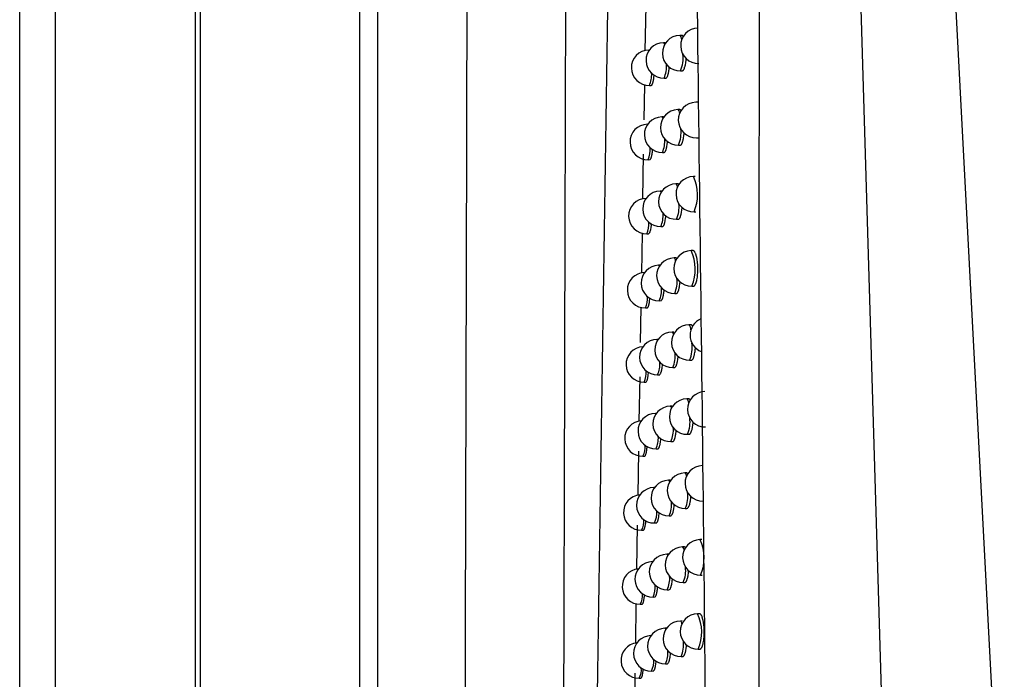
# Model space of a CAD drawing. Header units: millimetres. Extents: x -0.66 to 0.91, y -0.4 to 0.64.
# Tile 53 of 171: x -0.0314 to -0.0037, y 0.0627 to 0.0813. Entities that reach past the tile are written whole.
import ezdxf

# ---------------------------------------------------------------- set-up
doc = ezdxf.new("R2010")
doc.units = ezdxf.units.MM
doc.layers.add('FORMAT', color=7, linetype='Continuous')

msp = doc.modelspace()

# ---------------------------------------------------------------- linework, layer by layer
at = {"layer": 'FORMAT', "color": 7, "linetype": 'Continuous', "lineweight": 25}
for p, q in [((-0.031429, -0.035976), (-0.031429, 0.324024)), ((-0.030429, 0.324024), (-0.030429, -0.035976)), ((-0.026473, -0.03602), (-0.026473, 0.324067)), ((-0.026342, 0.136136), (-0.026342, 0.021911)), ((-0.021833, 0.022364), (-0.021833, 0.135921)), ((-0.021333, 0.135921), (-0.021333, 0.022126)), ((-0.006022, 0.100609), (-0.003659, 0.055542)), ((-0.008245, 0.099971), (-0.006811, 0.051387)), ((-0.013773, 0.081701), (-0.013794, 0.080425)), ((-0.012758, 0.080862), (-0.01281, 0.080861)), ((-0.013222, 0.080655), (-0.013273, 0.080654)), ((-0.013668, 0.080449), (-0.013687, 0.080449)), ((-0.012792, 0.079861), (-0.012745, 0.079862)), ((-0.013809, 0.07947), (-0.013825, 0.078481)), ((-0.013669, 0.079449), (-0.013622, 0.07945)), ((-0.013256, 0.079655), (-0.013208, 0.079655)), ((-0.01231, 0.078975), (-0.012362, 0.078974)), ((-0.012814, 0.078768), (-0.012866, 0.078767)), ((-0.013715, 0.078355), (-0.013725, 0.078355)), ((-0.013268, 0.078561), (-0.01332, 0.07856)), ((-0.012848, 0.077767), (-0.0128, 0.077768)), ((-0.012344, 0.077974), (-0.012297, 0.077975)), ((-0.013841, 0.077509), (-0.013862, 0.07624)), ((-0.013302, 0.077561), (-0.013255, 0.077561)), ((-0.013707, 0.077355), (-0.01366, 0.077356)), ((-0.012868, 0.076674), (-0.01292, 0.076673)), ((-0.012374, 0.076881), (-0.012427, 0.07688)), ((-0.013315, 0.076468), (-0.013366, 0.076467)), ((-0.013761, 0.076262), (-0.013763, 0.076262)), ((-0.012409, 0.07588), (-0.012362, 0.075881)), ((-0.012903, 0.075673), (-0.012855, 0.075674)), ((-0.013877, 0.075282), (-0.013896, 0.074149)), ((-0.013745, 0.075262), (-0.013698, 0.075263)), ((-0.013348, 0.075467), (-0.013301, 0.075468)), ((-0.012438, 0.074788), (-0.01249, 0.074787)), ((-0.012922, 0.074582), (-0.012974, 0.074581)), ((-0.013369, 0.074376), (-0.013411, 0.074375)), ((-0.012472, 0.073788), (-0.012425, 0.073788)), ((-0.013393, 0.073375), (-0.013346, 0.073376)), ((-0.012956, 0.073581), (-0.012909, 0.073582)), ((-0.013911, 0.07319), (-0.013927, 0.072195)), ((-0.013782, 0.07317), (-0.013735, 0.073171)), ((-0.012975, 0.07249), (-0.013027, 0.072489)), ((-0.0125, 0.072696), (-0.012553, 0.072695)), ((-0.013422, 0.072284), (-0.013455, 0.072283)), ((-0.012535, 0.071696), (-0.012487, 0.071696)), ((-0.013009, 0.071489), (-0.012962, 0.07149)), ((-0.013943, 0.071226), (-0.013964, 0.069967)), ((-0.013437, 0.071283), (-0.01339, 0.071284)), ((-0.013819, 0.071078), (-0.013772, 0.071079)), ((-0.012562, 0.070605), (-0.012614, 0.070604)), ((-0.013028, 0.070399), (-0.013079, 0.070398)), ((-0.013474, 0.070192), (-0.013499, 0.070192)), ((-0.012596, 0.069604), (-0.012549, 0.069605)), ((-0.013481, 0.069192), (-0.013434, 0.069193)), ((-0.013061, 0.069398), (-0.013014, 0.069399)), ((-0.013977, 0.069133), (-0.013997, 0.067877)), ((-0.013855, 0.068987), (-0.013808, 0.068988)), ((-0.012622, 0.068514), (-0.012674, 0.068513)), ((-0.013526, 0.068102), (-0.013542, 0.068102)), ((-0.013079, 0.068308), (-0.013131, 0.068307)), ((-0.012656, 0.067514), (-0.012609, 0.067514)), ((-0.013113, 0.067307), (-0.013065, 0.067308)), ((-0.014011, 0.067042), (-0.014031, 0.065788)), ((-0.013524, 0.067102), (-0.013477, 0.067103)), ((-0.013891, 0.066897), (-0.013843, 0.066898)), ((-0.012682, 0.066425), (-0.012734, 0.066424)), ((-0.012189, 0.066632), (-0.012242, 0.066631)), ((-0.013129, 0.066218), (-0.013181, 0.066218)), ((-0.013576, 0.066012), (-0.013584, 0.066012)), ((-0.012224, 0.065631), (-0.012176, 0.065632)), ((-0.012716, 0.065424), (-0.012668, 0.065425)), ((-0.013566, 0.065012), (-0.013519, 0.065013)), ((-0.013163, 0.065218), (-0.013116, 0.065219)), ((-0.014047, 0.064827), (-0.014065, 0.0637)), ((-0.013926, 0.064808), (-0.013878, 0.064809)), ((-0.012257, 0.064542), (-0.012309, 0.064541)), ((-0.01274, 0.064336), (-0.012792, 0.064335)), ((-0.013626, 0.063924), (-0.013626, 0.063924)), ((-0.013187, 0.064129), (-0.013231, 0.064129)), ((-0.012774, 0.063335), (-0.012726, 0.063336)), ((-0.012292, 0.063542), (-0.012244, 0.063542)), ((-0.013213, 0.063129), (-0.013165, 0.06313)), ((-0.014079, 0.062862), (-0.014099, 0.061612)), ((-0.013608, 0.062924), (-0.013561, 0.062925)), ((-0.01396, 0.062719), (-0.013913, 0.06272))]:
    msp.add_line(p, q, dxfattribs=at)
at = {"layer": 'FORMAT', "color": 7, "linetype": 'Continuous', "lineweight": 25, "flags": 128}
for points in [[(-0.01281, 0.080861), (-0.01281, 0.080861), (-0.012781, 0.080823), (-0.012759, 0.080735)], [(-0.013273, 0.080654), (-0.013273, 0.080654), (-0.013244, 0.080616), (-0.013239, 0.080602)], [(-0.013687, 0.080449), (-0.013687, 0.080449), (-0.013674, 0.080441)], [(-0.012866, 0.078767), (-0.012865, 0.078767), (-0.012837, 0.078729), (-0.012818, 0.078658)], [(-0.013725, 0.078355), (-0.013725, 0.078355), (-0.013717, 0.078352)], [(-0.01332, 0.07856), (-0.01332, 0.07856), (-0.013291, 0.078522), (-0.013289, 0.078518)], [(-0.01292, 0.076673), (-0.01292, 0.076673), (-0.012891, 0.076635), (-0.012876, 0.076581)], [(-0.013366, 0.076467), (-0.013366, 0.076467), (-0.013338, 0.076434)], [(-0.013763, 0.076262), (-0.013763, 0.076262), (-0.013761, 0.076262)], [(-0.013411, 0.074375), (-0.013411, 0.074375), (-0.013387, 0.074349)], [(-0.013027, 0.072489), (-0.013027, 0.072489), (-0.012998, 0.072451), (-0.012989, 0.072422)], [(-0.013455, 0.072283), (-0.013455, 0.072283), (-0.013435, 0.072265)], [(-0.012614, 0.070604), (-0.012614, 0.070604), (-0.012585, 0.070566), (-0.012563, 0.070482)], [(-0.013079, 0.070398), (-0.013079, 0.070398), (-0.01305, 0.07036), (-0.013045, 0.070342)], [(-0.013499, 0.070192), (-0.013499, 0.070192), (-0.013483, 0.07018)], [(-0.012674, 0.068513), (-0.012674, 0.068513), (-0.012645, 0.068475), (-0.012627, 0.068408)], [(-0.013542, 0.068102), (-0.013542, 0.068102), (-0.01353, 0.068096)], [(-0.013131, 0.068307), (-0.01313, 0.068307), (-0.013102, 0.068269), (-0.013099, 0.068262)], [(-0.013181, 0.066218), (-0.013181, 0.066218), (-0.013153, 0.066182)], [(-0.013584, 0.066012), (-0.013584, 0.066012), (-0.013577, 0.06601)], [(-0.013231, 0.064129), (-0.01323, 0.064129), (-0.013206, 0.064101)]]:
    msp.add_lwpolyline(points, dxfattribs=at)
at = {"layer": 'FORMAT', "color": 7, "linetype": 'Continuous', "lineweight": 25}
for centre, radius, start, end in [((-0.012801, 0.080361), 0.0005, 91.021569, 271.021569), ((-0.012287, 0.080568), 0.0005, 91.021569, 271.021569), ((-0.013264, 0.080155), 0.0005, 91.021569, 271.021569), ((-0.013678, 0.079949), 0.0005, 91.021569, 271.021569), ((-0.01359, 0.080211), 0.000871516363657, 336.337983, 7.868531), ((-0.013963, 0.079973), 0.000775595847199, 335.753488, 5.513631), ((-0.014309, 0.079745), 0.0007045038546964, 335.19804, 3.607762), ((-0.012353, 0.078474), 0.0005, 91.021569, 271.021569), ((-0.012857, 0.078267), 0.0005, 91.021569, 271.021569), ((-0.013716, 0.077855), 0.0005, 91.021569, 271.021569), ((-0.013311, 0.078061), 0.0005, 91.021569, 271.021569), ((-0.013625, 0.078109), 0.0008493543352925, 336.217018, 7.340713), ((-0.013996, 0.077874), 0.0007611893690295, 335.650515, 5.140799), ((-0.014337, 0.077648), 0.0006942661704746, 335.107348, 3.317993), ((-0.012911, 0.076173), 0.0005, 91.021569, 271.021569), ((-0.012418, 0.07638), 0.0005000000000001, 91.021569, 271.021569), ((-0.013539, 0.07636), 0.0012274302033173, 336.982773, 25.060366), ((-0.013357, 0.075967), 0.0005, 91.021569, 271.021569), ((-0.013754, 0.075762), 0.0005000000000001, 91.021569, 271.021569), ((-0.013661, 0.076009), 0.0008293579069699, 336.101051, 6.857121), ((-0.014029, 0.075777), 0.0007477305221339, 335.550164, 4.786805), ((-0.014366, 0.075551), 0.0006845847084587, 335.018778, 3.039854), ((-0.012481, 0.074288), 0.0005, 91.021569, 271.021569), ((-0.013603, 0.074268), 0.0012287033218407, 337.00925, 25.033889), ((-0.012965, 0.074081), 0.0005, 91.021569, 271.021569), ((-0.013016, 0.074509), 8.32505708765e-05, 355.284081, 59.917968), ((-0.013791, 0.07367), 0.0005, 91.021569, 271.021569), ((-0.013402, 0.073875), 0.0005, 91.021569, 271.021569), ((-0.013697, 0.073911), 0.0008111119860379, 335.989201, 6.408825), ((-0.014062, 0.07368), 0.0007351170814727, 335.452278, 4.449694), ((-0.014394, 0.073456), 0.000675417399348, 334.932288, 2.772622), ((-0.012022, 0.072403), 0.0005, 112.951196, 248.252335), ((-0.013018, 0.071989), 0.0005, 91.021569, 271.021569), ((-0.012544, 0.072195), 0.0005, 91.021569, 271.021569), ((-0.012733, 0.072546), 0.000234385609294, 2.027735, 39.719574), ((-0.013446, 0.071783), 0.0005, 91.021569, 271.021569), ((-0.013828, 0.071578), 0.0005, 92.572004, 271.021569), ((-0.013349, 0.072051), 0.0008890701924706, 336.404092, 8.357622), ((-0.013734, 0.071814), 0.0007943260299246, 335.880884, 5.989714), ((-0.014422, 0.071362), 0.0006667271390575, 334.847847, 2.515665), ((-0.014095, 0.071585), 0.0007232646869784, 335.35674, 4.127884), ((-0.012605, 0.070104), 0.0005, 91.021569, 271.021569), ((-0.012093, 0.070311), 0.0005, 91.021569, 271.021569), ((-0.01307, 0.069898), 0.0005, 91.021569, 271.021569), ((-0.013864, 0.069487), 0.0005, 93.469307, 271.021569), ((-0.01349, 0.069692), 0.0005, 91.021569, 271.021569), ((-0.01339, 0.069952), 0.0008668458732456, 336.313126, 7.757941), ((-0.013772, 0.069717), 0.0007787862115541, 335.775694, 5.595392), ((-0.014128, 0.06949), 0.0007121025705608, 335.263457, 3.820075), ((-0.014275, 0.069232), 0.0004866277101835, 329.753616, 7.280236), ((-0.012164, 0.068221), 0.0005, 91.021569, 271.021569), ((-0.012665, 0.068014), 0.0005, 91.021569, 271.021569), ((-0.013533, 0.067602), 0.0005, 91.021569, 271.021569), ((-0.013122, 0.067807), 0.0005, 91.021569, 271.021569), ((-0.013899, 0.067397), 0.0005, 94.360523, 271.021569), ((-0.01343, 0.067855), 0.0008453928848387, 336.194573, 7.2455), ((-0.013809, 0.067622), 0.0007643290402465, 335.67334, 5.222572), ((-0.014161, 0.067396), 0.0007015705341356, 335.172359, 3.525181), ((-0.014305, 0.06714), 0.000480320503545, 329.682831, 7.032586), ((-0.012725, 0.065924), 0.0005, 91.021569, 271.021569), ((-0.01278, 0.066345), 9.10145556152e-05, 352.552114, 59.39675), ((-0.012233, 0.066131), 0.0005, 91.021569, 271.021569), ((-0.013342, 0.066111), 0.0012172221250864, 336.768269, 25.27487), ((-0.013172, 0.065718), 0.0005, 91.021569, 271.021569), ((-0.013575, 0.065512), 0.0005, 91.021569, 271.021569), ((-0.013471, 0.065759), 0.0008259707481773, 336.080734, 6.774434), ((-0.013934, 0.065308), 0.0005, 95.245965, 271.021569), ((-0.013847, 0.065528), 0.0007508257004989, 335.573609, 4.868722), ((-0.014194, 0.065304), 0.0006916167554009, 335.083386, 3.242284), ((-0.014335, 0.065048), 0.0004743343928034, 329.613781, 6.793963), ((-0.0123, 0.064041), 0.0005, 91.021569, 271.021569), ((-0.013408, 0.064022), 0.0012149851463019, 336.720733, 25.322406), ((-0.012783, 0.063835), 0.0005, 91.021569, 271.021569), ((-0.012833, 0.064264), 8.17355407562e-05, 355.864257, 60.034084), ((-0.013617, 0.063424), 0.0005, 91.021569, 271.021569), ((-0.013222, 0.063629), 0.0005, 91.021569, 271.021569), ((-0.013969, 0.063219), 0.0005, 96.125921, 271.021569), ((-0.013512, 0.063664), 0.0008082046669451, 335.970821, 6.336714), ((-0.013884, 0.063435), 0.0007381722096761, 335.476338, 4.531841), ((-0.014226, 0.063212), 0.0006821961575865, 334.996493, 2.970596), ((-0.014364, 0.062957), 0.0004686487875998, 329.546448, 6.563968)]:
    msp.add_arc(centre, radius, start, end, dxfattribs=at)
for points, knots in [([(-0.0189756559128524, 0.0236943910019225), (-0.0189374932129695, 0.0358943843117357), (-0.0188611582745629, 0.0602974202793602), (-0.0187705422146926, 0.097129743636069), (-0.01872616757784, 0.1217910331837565), (-0.0187039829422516, 0.1341201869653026)], [0, 0, 0, 0, 0.3333046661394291, 0.6666926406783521, 0.9999999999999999, 0.9999999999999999, 0.9999999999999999, 0.9999999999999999]), ([(-0.01620673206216, 0.0217882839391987), (-0.0161971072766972, 0.0246374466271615), (-0.0161478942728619, 0.0392056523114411), (-0.0160678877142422, 0.0655934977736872), (-0.0160056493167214, 0.0897799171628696), (-0.015976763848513, 0.1021753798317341), (-0.0159754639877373, 0.1027331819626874)], [0, 0, 0, 0, 0.106155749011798, 0.5427906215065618, 0.979425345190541, 1, 1, 1, 1]), ([(-0.015648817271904, 0.0213730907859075), (-0.0155730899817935, 0.0279605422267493), (-0.015421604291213, 0.041138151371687), (-0.0151556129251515, 0.0610178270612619), (-0.0148577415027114, 0.0809722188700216), (-0.0146191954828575, 0.0943342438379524), (-0.0144998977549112, 0.1010166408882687)], [0, 0, 0, 0, 0.2497424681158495, 0.4995875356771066, 0.7497419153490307, 1, 1, 1, 1]), ([(-0.0106230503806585, -0.0006604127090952), (-0.0106220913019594, 0.000386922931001), (-0.0106141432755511, 0.0090663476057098), (-0.0106005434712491, 0.0253824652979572), (-0.0105843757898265, 0.0482942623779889), (-0.0105710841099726, 0.0712143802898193), (-0.0105629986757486, 0.0885041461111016), (-0.0105591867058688, 0.0981526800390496), (-0.0105583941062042, 0.1001588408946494)], [0, 0, 0, 0, 0.0311832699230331, 0.2584203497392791, 0.4856766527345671, 0.7129906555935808, 0.9403238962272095, 1, 1, 1, 1]), ([(-0.011731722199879, -0.000847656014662), (-0.0117663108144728, 0.0100702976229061), (-0.0118354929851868, 0.0319077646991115), (-0.0120785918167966, 0.0646895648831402), (-0.0123775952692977, 0.0865400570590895), (-0.0125270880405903, 0.0974646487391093)], [0, 0, 0, 0, 0.3333148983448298, 0.6666774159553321, 1, 1, 1, 1]), ([(-0.0127074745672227, 0.0808205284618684), (-0.0127105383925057, 0.080825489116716), (-0.0127168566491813, 0.0808357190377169), (-0.0127301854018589, 0.0808510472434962), (-0.0127440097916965, 0.0808606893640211), (-0.0127543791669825, 0.0808614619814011), (-0.0127577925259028, 0.0808617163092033)], [0, 0, 0, 0, 0.1893015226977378, 0.390379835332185, 0.7993271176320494, 1, 1, 1, 1]), ([(-0.0127448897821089, 0.0798626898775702), (-0.0127439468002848, 0.0798624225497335), (-0.0127394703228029, 0.0798611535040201), (-0.0127315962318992, 0.0798647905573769), (-0.0127213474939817, 0.0798708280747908), (-0.0127113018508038, 0.079880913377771), (-0.012701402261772, 0.079894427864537), (-0.0126918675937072, 0.0799113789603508), (-0.012679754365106, 0.0799381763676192), (-0.0126685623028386, 0.0799712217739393), (-0.0126586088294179, 0.0800097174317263), (-0.0126495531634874, 0.0800515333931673), (-0.0126418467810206, 0.0800979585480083), (-0.0126359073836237, 0.0801480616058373), (-0.0126324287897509, 0.0801817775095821), (-0.0126312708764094, 0.0802036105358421), (-0.0126308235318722, 0.0802120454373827)], [0, 0, 0, 0, 0.0182276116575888, 0.0865292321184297, 0.1526448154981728, 0.2192189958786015, 0.2872404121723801, 0.35576240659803, 0.4218787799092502, 0.5563697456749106, 0.6249087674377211, 0.6908064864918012, 0.8248614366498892, 0.89318389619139, 0.9587330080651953, 1, 1, 1, 1]), ([(-0.0136219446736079, 0.0794508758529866), (-0.0136210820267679, 0.0794505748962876), (-0.0136174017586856, 0.0794492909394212), (-0.0136110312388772, 0.0794529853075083), (-0.0136001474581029, 0.0794612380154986), (-0.0135895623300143, 0.0794772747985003), (-0.013579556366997, 0.0794997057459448), (-0.0135724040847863, 0.0795197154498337), (-0.0135656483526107, 0.0795426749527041), (-0.0135592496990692, 0.0795688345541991), (-0.013553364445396, 0.0795977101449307), (-0.0135462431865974, 0.0796393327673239), (-0.0135403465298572, 0.0796858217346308), (-0.0135364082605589, 0.0797256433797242), (-0.0135352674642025, 0.0797415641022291), (-0.0135350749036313, 0.0797442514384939)], [0, 0, 0, 0, 0.0230117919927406, 0.0981740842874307, 0.1707688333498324, 0.318423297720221, 0.3936595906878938, 0.4662723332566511, 0.5393896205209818, 0.6140990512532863, 0.6893590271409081, 0.7619208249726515, 0.9095156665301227, 0.9847267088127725, 1, 1, 1, 1]), ([(-0.0132082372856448, 0.0796563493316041), (-0.0132073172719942, 0.079656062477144), (-0.0132032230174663, 0.0796547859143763), (-0.0131960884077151, 0.0796584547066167), (-0.0131838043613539, 0.0796666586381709), (-0.013171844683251, 0.0796826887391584), (-0.0131605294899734, 0.0797051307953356), (-0.0131524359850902, 0.0797251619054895), (-0.0131447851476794, 0.0797481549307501), (-0.0131375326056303, 0.079774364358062), (-0.0131308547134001, 0.0798032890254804), (-0.0131227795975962, 0.079844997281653), (-0.0131160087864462, 0.0798914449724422), (-0.0131108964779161, 0.0799382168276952), (-0.0131090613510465, 0.0799612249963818), (-0.0131082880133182, 0.0799709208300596)], [0, 0, 0, 0, 0.0209717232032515, 0.093328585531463, 0.1632799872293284, 0.3055578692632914, 0.3780548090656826, 0.4480179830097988, 0.518467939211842, 0.5904550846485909, 0.6629742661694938, 0.7328126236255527, 0.8748745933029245, 0.9472711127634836, 1, 1, 1, 1]), ([(-0.0127688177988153, 0.0787335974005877), (-0.0127703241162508, 0.0787360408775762), (-0.0127750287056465, 0.078743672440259), (-0.0127865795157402, 0.0787568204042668), (-0.0128001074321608, 0.078766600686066), (-0.0128102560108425, 0.078767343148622), (-0.0128135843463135, 0.0787675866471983)], [0, 0, 0, 0, 0.1047252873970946, 0.3270821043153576, 0.7793093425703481, 1, 1, 1, 1]), ([(-0.0128005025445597, 0.0777685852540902), (-0.0127995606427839, 0.0777683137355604), (-0.0127951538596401, 0.077767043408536), (-0.0127874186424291, 0.077770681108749), (-0.0127739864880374, 0.0777788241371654), (-0.0127608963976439, 0.0777948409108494), (-0.0127485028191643, 0.0778172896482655), (-0.0127396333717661, 0.077837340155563), (-0.0127312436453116, 0.0778603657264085), (-0.0127232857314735, 0.0778866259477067), (-0.0127159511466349, 0.0779156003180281), (-0.0127070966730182, 0.0779573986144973), (-0.0126995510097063, 0.0780037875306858), (-0.0126937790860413, 0.0780539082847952), (-0.0126906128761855, 0.0780845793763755), (-0.0126896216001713, 0.0781032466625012), (-0.012689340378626, 0.0781085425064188)], [0, 0, 0, 0, 0.0188511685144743, 0.0881971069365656, 0.1553044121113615, 0.2917976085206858, 0.3613474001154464, 0.4284566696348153, 0.4960335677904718, 0.5650883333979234, 0.6346551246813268, 0.7015636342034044, 0.8376728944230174, 0.9070409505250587, 0.9736278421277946, 1, 1, 1, 1]), ([(-0.0132547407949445, 0.0775624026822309), (-0.0132538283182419, 0.0775621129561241), (-0.0132498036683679, 0.0775608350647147), (-0.0132428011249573, 0.0775645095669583), (-0.0132307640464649, 0.0775727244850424), (-0.0132190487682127, 0.0775887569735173), (-0.0132079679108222, 0.0776111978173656), (-0.0132000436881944, 0.0776312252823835), (-0.0131925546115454, 0.0776542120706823), (-0.0131854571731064, 0.0776804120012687), (-0.0131789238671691, 0.0777093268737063), (-0.0131710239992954, 0.0777510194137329), (-0.0131644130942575, 0.0777974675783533), (-0.0131595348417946, 0.0778429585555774), (-0.0131578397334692, 0.0778646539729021), (-0.0131571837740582, 0.0778730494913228)], [0, 0, 0, 0, 0.0213620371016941, 0.0942212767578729, 0.1646443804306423, 0.3078817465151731, 0.3808675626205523, 0.4513030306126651, 0.5222284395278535, 0.5947007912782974, 0.6677084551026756, 0.7380333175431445, 0.8810835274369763, 0.9539826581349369, 1, 1, 1, 1]), ([(-0.0136602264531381, 0.0773570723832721), (-0.0136593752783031, 0.0773567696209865), (-0.013655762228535, 0.0773554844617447), (-0.0136495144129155, 0.0773591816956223), (-0.0136388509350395, 0.0773674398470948), (-0.013628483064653, 0.077383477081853), (-0.013618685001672, 0.0774059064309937), (-0.0136116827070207, 0.0774259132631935), (-0.0136050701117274, 0.0774488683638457), (-0.0135988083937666, 0.0774750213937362), (-0.0135930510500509, 0.0775038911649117), (-0.0135860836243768, 0.0775454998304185), (-0.0135803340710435, 0.0775920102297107), (-0.0135765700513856, 0.0776306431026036), (-0.0135755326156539, 0.077645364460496), (-0.0135754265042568, 0.077646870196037)], [0, 0, 0, 0, 0.0233188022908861, 0.0989831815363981, 0.1720535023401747, 0.3206753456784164, 0.3964045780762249, 0.4694925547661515, 0.5430883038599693, 0.6182862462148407, 0.6940381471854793, 0.7670838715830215, 0.9156621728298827, 0.9913737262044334, 1, 1, 1, 1]), ([(-0.012829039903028, 0.0766473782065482), (-0.012832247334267, 0.0766515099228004), (-0.0128419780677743, 0.0766640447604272), (-0.0128552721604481, 0.0766731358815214), (-0.0128652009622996, 0.0766739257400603), (-0.0128684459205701, 0.0766741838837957)], [0, 0, 0, 0, 0.2486814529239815, 0.7544520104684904, 0.9999999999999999, 0.9999999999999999, 0.9999999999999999, 0.9999999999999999]), ([(-0.0128551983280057, 0.075675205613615), (-0.0128542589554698, 0.0756749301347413), (-0.0128499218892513, 0.0756736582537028), (-0.0128423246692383, 0.0756773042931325), (-0.0128291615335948, 0.0756854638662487), (-0.0128163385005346, 0.0757014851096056), (-0.0128042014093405, 0.0757239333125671), (-0.0127955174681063, 0.0757439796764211), (-0.0127873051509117, 0.0757669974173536), (-0.0127795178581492, 0.0757932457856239), (-0.0127723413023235, 0.0758222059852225), (-0.0127636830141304, 0.0758639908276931), (-0.0127562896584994, 0.0759103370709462), (-0.0127506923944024, 0.0759604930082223), (-0.0127478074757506, 0.0759881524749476), (-0.0127469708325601, 0.0760037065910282), (-0.0127468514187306, 0.0760059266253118)], [0, 0, 0, 0, 0.0194654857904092, 0.089871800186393, 0.1579871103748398, 0.29653060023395, 0.3671250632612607, 0.4352435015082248, 0.5038364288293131, 0.5739286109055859, 0.6445400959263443, 0.7124748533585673, 0.8506699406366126, 0.9210997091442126, 0.9887385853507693, 1, 1, 1, 1]), ([(-0.0136154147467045, 0.0755504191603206), (-0.0136158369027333, 0.0755438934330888), (-0.0136171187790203, 0.0755240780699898), (-0.0136203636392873, 0.0754941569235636), (-0.013625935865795, 0.0754479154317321), (-0.0136327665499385, 0.0754061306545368), (-0.0136405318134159, 0.0753695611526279), (-0.0136489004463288, 0.0753367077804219), (-0.0136580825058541, 0.0753097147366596), (-0.0136678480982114, 0.0752893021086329), (-0.0136779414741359, 0.0752734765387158), (-0.0136880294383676, 0.0752642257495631), (-0.0136956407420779, 0.0752634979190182), (-0.0136979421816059, 0.075263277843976)], [0, 0, 0, 0, 0.0373569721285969, 0.1134344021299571, 0.1868969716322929, 0.3363132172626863, 0.4124445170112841, 0.4859884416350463, 0.6355709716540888, 0.7117877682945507, 0.7853951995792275, 0.9351096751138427, 1, 1, 1, 1]), ([(-0.0133005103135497, 0.0754691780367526), (-0.013299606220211, 0.0754688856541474), (-0.0132956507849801, 0.0754676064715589), (-0.013288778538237, 0.0754712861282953), (-0.0132769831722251, 0.0754795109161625), (-0.0132655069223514, 0.0754955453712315), (-0.0132546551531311, 0.0755179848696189), (-0.0132468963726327, 0.0755380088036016), (-0.0132395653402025, 0.0755609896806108), (-0.0132326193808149, 0.0755871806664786), (-0.0132262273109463, 0.0756160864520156), (-0.0132184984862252, 0.0756577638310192), (-0.0132120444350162, 0.0757042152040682), (-0.0132073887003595, 0.0757484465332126), (-0.0132058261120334, 0.0757688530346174), (-0.013205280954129, 0.0757759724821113)], [0, 0, 0, 0, 0.0217362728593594, 0.0950968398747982, 0.165991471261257, 0.3101879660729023, 0.3836624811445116, 0.4545699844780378, 0.5259705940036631, 0.5989279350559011, 0.6724238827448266, 0.7432340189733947, 0.8872700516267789, 0.9606706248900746, 1, 1, 1, 1]), ([(-0.0124250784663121, 0.073788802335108), (-0.012424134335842, 0.0737887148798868), (-0.0124195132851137, 0.0737882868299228), (-0.0124113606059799, 0.0737911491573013), (-0.0124006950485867, 0.0737974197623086), (-0.0123902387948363, 0.073807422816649), (-0.0123799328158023, 0.0738209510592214), (-0.0123700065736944, 0.0738378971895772), (-0.0123605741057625, 0.073857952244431), (-0.0123516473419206, 0.0738810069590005), (-0.0123431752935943, 0.0739073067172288), (-0.0123353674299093, 0.0739363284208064), (-0.012325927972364, 0.0739781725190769), (-0.0123179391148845, 0.0740246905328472), (-0.0123116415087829, 0.074074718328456), (-0.0123065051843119, 0.0741266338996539), (-0.012303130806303, 0.0741810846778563), (-0.0123016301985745, 0.0742367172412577), (-0.0123013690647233, 0.0742926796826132), (-0.0123029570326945, 0.0743488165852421), (-0.0123063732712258, 0.0744037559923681), (-0.0123109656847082, 0.0744575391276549), (-0.0123172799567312, 0.0745091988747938), (-0.0123251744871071, 0.0745574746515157), (-0.012334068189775, 0.0746032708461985), (-0.0123443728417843, 0.074644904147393), (-0.0123558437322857, 0.0746813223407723), (-0.0123680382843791, 0.0747141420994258), (-0.0123811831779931, 0.0747411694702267), (-0.0123949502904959, 0.0747616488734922), (-0.012405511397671, 0.0747736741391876), (-0.0124162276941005, 0.0747822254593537), (-0.0124270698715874, 0.0747875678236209), (-0.0124343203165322, 0.074788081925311), (-0.0124379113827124, 0.0747883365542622)], [0, 0, 0, 0, 0.007052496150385, 0.0345184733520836, 0.0611201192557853, 0.0879062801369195, 0.1152748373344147, 0.1428448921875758, 0.1694435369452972, 0.1962277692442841, 0.2235989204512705, 0.2511735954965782, 0.2776648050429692, 0.3315571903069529, 0.3590251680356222, 0.3853491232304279, 0.4389006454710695, 0.4661940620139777, 0.4923706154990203, 0.5456170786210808, 0.5727510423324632, 0.5988728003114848, 0.6520006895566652, 0.6790691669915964, 0.7052549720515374, 0.7585076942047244, 0.7856361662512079, 0.8119721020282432, 0.865528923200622, 0.8928118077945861, 0.9193111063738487, 0.9459932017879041, 0.9732510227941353, 1, 1, 1, 1]), ([(-0.0128887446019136, 0.0745609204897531), (-0.0128902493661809, 0.0745628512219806), (-0.0128981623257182, 0.0745730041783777), (-0.0129095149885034, 0.0745804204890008), (-0.0129192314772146, 0.0745812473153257), (-0.0129223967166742, 0.0745815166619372)], [0, 0, 0, 0, 0.1366838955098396, 0.7187664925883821, 1, 1, 1, 1]), ([(-0.0129089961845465, 0.0735825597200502), (-0.0129080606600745, 0.0735822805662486), (-0.0129037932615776, 0.0735810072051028), (-0.012896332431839, 0.073584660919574), (-0.0128834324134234, 0.0735928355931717), (-0.0128708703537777, 0.0736088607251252), (-0.0128589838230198, 0.0736313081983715), (-0.0128504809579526, 0.0736513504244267), (-0.0128424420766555, 0.0736743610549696), (-0.0128348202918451, 0.0737005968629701), (-0.0128278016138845, 0.0737295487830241), (-0.0128193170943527, 0.0737712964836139), (-0.0128121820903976, 0.0738177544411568), (-0.0128065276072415, 0.0738673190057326), (-0.0128043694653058, 0.0738931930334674), (-0.0128033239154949, 0.0739057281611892)], [0, 0, 0, 0, 0.0200197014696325, 0.091319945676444, 0.1602829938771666, 0.3005507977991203, 0.372023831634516, 0.4409911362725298, 0.5104386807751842, 0.5814033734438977, 0.6528934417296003, 0.7216937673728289, 0.8616478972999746, 0.9329728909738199, 1, 1, 1, 1]), ([(-0.0133455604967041, 0.0733766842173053), (-0.0133446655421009, 0.0733763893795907), (-0.013340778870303, 0.0733751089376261), (-0.0133340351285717, 0.0733787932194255), (-0.0133224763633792, 0.0733870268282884), (-0.0133112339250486, 0.0734030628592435), (-0.0133006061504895, 0.0734255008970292), (-0.0132930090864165, 0.0734455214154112), (-0.0132858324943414, 0.0734684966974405), (-0.0132790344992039, 0.0734946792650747), (-0.0132727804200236, 0.073523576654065), (-0.0132652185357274, 0.0735652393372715), (-0.0132589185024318, 0.0736116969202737), (-0.0132544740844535, 0.0736546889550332), (-0.013253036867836, 0.0736738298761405), (-0.0132525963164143, 0.0736796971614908)], [0, 0, 0, 0, 0.0220950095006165, 0.0959557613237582, 0.1673216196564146, 0.3124766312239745, 0.386439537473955, 0.4578186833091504, 0.5296941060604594, 0.6031360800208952, 0.6771199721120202, 0.7484140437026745, 0.8934332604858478, 0.9673339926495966, 1, 1, 1, 1]), ([(-0.0137350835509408, 0.0731716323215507), (-0.0137342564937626, 0.0731713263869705), (-0.0137307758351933, 0.0731700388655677), (-0.0137247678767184, 0.0731737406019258), (-0.0137145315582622, 0.0731820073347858), (-0.0137045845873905, 0.0731980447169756), (-0.013695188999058, 0.0732204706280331), (-0.0136884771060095, 0.0732404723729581), (-0.0136821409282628, 0.073263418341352), (-0.0136761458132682, 0.0732895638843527), (-0.0136706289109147, 0.0733184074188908), (-0.0136639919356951, 0.0733600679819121), (-0.0136584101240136, 0.073405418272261), (-0.0136553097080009, 0.0734424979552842), (-0.0136543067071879, 0.0734544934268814)], [0, 0, 0, 0, 0.0238974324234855, 0.1005720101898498, 0.1746012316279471, 0.3251736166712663, 0.4018967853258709, 0.4759426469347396, 0.5505028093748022, 0.6266855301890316, 0.7034291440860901, 0.7774476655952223, 0.9280031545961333, 1, 1, 1, 1]), ([(-0.0124458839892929, 0.0726487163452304), (-0.0124466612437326, 0.0726503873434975), (-0.0124506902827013, 0.0726590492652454), (-0.0124584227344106, 0.0726692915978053), (-0.0124687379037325, 0.0726817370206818), (-0.0124792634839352, 0.0726901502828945), (-0.0124898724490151, 0.0726954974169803), (-0.0124969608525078, 0.0726959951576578), (-0.0125004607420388, 0.0726962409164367)], [0, 0, 0, 0, 0.0463263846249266, 0.2401411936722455, 0.428281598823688, 0.617720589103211, 0.8112500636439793, 1, 1, 1, 1]), ([(-0.0124874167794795, 0.0716967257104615), (-0.0124864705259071, 0.0716966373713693), (-0.0124819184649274, 0.0716962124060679), (-0.01247390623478, 0.071699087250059), (-0.0124634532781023, 0.0717053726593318), (-0.0124532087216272, 0.0717153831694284), (-0.0124431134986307, 0.0717289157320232), (-0.0124333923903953, 0.071745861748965), (-0.0124241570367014, 0.0717659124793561), (-0.0124154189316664, 0.0717889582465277), (-0.0124071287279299, 0.0718152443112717), (-0.0123994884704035, 0.0718442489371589), (-0.0123902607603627, 0.071886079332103), (-0.0123824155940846, 0.0719325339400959), (-0.0123763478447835, 0.0719826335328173), (-0.0123726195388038, 0.072018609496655), (-0.0123713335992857, 0.0720427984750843), (-0.0123707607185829, 0.0720535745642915)], [0, 0, 0, 0, 0.017726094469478, 0.0852734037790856, 0.1506740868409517, 0.216528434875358, 0.2838146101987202, 0.3515961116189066, 0.4169908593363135, 0.4828416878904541, 0.550134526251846, 0.6179272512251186, 0.6830811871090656, 0.8156249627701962, 0.883178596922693, 0.947956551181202, 1, 1, 1, 1]), ([(-0.0129619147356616, 0.0714906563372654), (-0.0129609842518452, 0.0714903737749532), (-0.0129567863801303, 0.0714890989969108), (-0.0129494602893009, 0.0714927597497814), (-0.0129368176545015, 0.0715009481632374), (-0.0129245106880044, 0.0715169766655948), (-0.0129128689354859, 0.0715394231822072), (-0.0129045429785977, 0.0715594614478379), (-0.0128966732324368, 0.0715824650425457), (-0.0128892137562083, 0.0716086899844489), (-0.0128823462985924, 0.0716376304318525), (-0.0128740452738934, 0.0716793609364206), (-0.0128670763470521, 0.0717258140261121), (-0.0128616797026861, 0.0717740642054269), (-0.0128596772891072, 0.0717985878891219), (-0.0128587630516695, 0.0718097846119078)], [0, 0, 0, 0, 0.0204466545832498, 0.0922449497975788, 0.1616737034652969, 0.3028887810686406, 0.3748444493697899, 0.4442785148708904, 0.5141959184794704, 0.5856399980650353, 0.6576126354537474, 0.7268964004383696, 0.8678323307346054, 0.9396565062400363, 1, 1, 1, 1]), ([(-0.0133899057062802, 0.0712849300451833), (-0.013389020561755, 0.0712846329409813), (-0.0133852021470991, 0.0712833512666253), (-0.0133785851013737, 0.0712870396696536), (-0.0133672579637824, 0.071295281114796), (-0.0133562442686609, 0.071311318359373), (-0.0133458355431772, 0.0713337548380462), (-0.0133383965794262, 0.0713537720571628), (-0.0133313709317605, 0.0713767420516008), (-0.0133247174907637, 0.071402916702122), (-0.0133185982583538, 0.0714318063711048), (-0.013311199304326, 0.0714734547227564), (-0.0133050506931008, 0.0715199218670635), (-0.0133008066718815, 0.0715616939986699), (-0.013299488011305, 0.0715795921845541), (-0.013299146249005, 0.0715842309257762)], [0, 0, 0, 0, 0.0224388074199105, 0.0967985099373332, 0.1686351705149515, 0.3147478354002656, 0.3891986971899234, 0.4610489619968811, 0.5333986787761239, 0.6073247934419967, 0.6817961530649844, 0.7535727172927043, 0.899572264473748, 0.9739717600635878, 1, 1, 1, 1]), ([(-0.0137716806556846, 0.0710800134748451), (-0.0137708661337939, 0.0710797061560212), (-0.0137674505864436, 0.0710784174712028), (-0.0137615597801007, 0.0710821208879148), (-0.0137515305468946, 0.0710903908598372), (-0.0137417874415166, 0.0711064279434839), (-0.0137325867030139, 0.0711288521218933), (-0.0137260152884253, 0.0711488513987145), (-0.0137198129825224, 0.0711717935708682), (-0.0137139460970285, 0.071197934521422), (-0.0137085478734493, 0.0712267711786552), (-0.0137020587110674, 0.0712684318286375), (-0.0136967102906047, 0.0713127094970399), (-0.0136937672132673, 0.0713486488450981), (-0.0136928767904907, 0.0713595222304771)], [0, 0, 0, 0, 0.0241715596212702, 0.101358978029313, 0.175876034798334, 0.3274407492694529, 0.4046695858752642, 0.4792025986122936, 0.5542532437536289, 0.6309368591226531, 0.7081849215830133, 0.7826968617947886, 0.934255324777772, 1, 1, 1, 1]), ([(-0.0125125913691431, 0.0705652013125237), (-0.0125153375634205, 0.0705696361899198), (-0.0125213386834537, 0.070579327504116), (-0.0125343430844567, 0.0705942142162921), (-0.0125481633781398, 0.0706038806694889), (-0.012558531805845, 0.0706046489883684), (-0.0125619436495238, 0.0706049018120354)], [0, 0, 0, 0, 0.1730698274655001, 0.378200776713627, 0.7953902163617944, 1, 1, 1, 1]), ([(-0.0130139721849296, 0.0693995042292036), (-0.0130130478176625, 0.0693992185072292), (-0.0130089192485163, 0.0693979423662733), (-0.0130017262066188, 0.0694016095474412), (-0.0129893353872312, 0.069409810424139), (-0.0129772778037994, 0.0694258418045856), (-0.0129658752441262, 0.0694482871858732), (-0.0129577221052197, 0.0694683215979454), (-0.0129500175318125, 0.0694913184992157), (-0.0129427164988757, 0.0695175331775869), (-0.0129359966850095, 0.0695464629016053), (-0.0129278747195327, 0.0695881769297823), (-0.012921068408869, 0.0696346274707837), (-0.0129159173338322, 0.0696815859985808), (-0.0129140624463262, 0.0697047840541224), (-0.0129132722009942, 0.0697146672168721)], [0, 0, 0, 0, 0.0208562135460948, 0.093151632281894, 0.1630461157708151, 0.3052085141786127, 0.3776468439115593, 0.4475476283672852, 0.5179348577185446, 0.5898583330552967, 0.6623135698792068, 0.7320797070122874, 0.8739953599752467, 0.9463177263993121, 1, 1, 1, 1]), ([(-0.0125486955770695, 0.0696058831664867), (-0.012547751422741, 0.0696056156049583), (-0.0125432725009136, 0.0696043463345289), (-0.0125353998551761, 0.0696079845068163), (-0.0125251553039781, 0.069614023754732), (-0.0125151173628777, 0.0696241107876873), (-0.0125052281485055, 0.0696376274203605), (-0.0124957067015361, 0.0696545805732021), (-0.0124836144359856, 0.069681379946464), (-0.0124724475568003, 0.0697144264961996), (-0.012462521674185, 0.069752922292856), (-0.0124534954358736, 0.0697947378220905), (-0.0124458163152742, 0.0698411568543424), (-0.0124399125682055, 0.0698912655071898), (-0.0124365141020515, 0.069924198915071), (-0.0124354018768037, 0.0699452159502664), (-0.012434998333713, 0.0699528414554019)], [0, 0, 0, 0, 0.0183178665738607, 0.0868971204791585, 0.1532770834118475, 0.2201175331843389, 0.2884112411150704, 0.3572076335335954, 0.423583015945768, 0.5586010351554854, 0.6274087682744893, 0.6935619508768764, 0.8281365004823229, 0.8967236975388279, 0.9625287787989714, 1, 1, 1, 1]), ([(-0.0134335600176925, 0.0691939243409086), (-0.0134326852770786, 0.0691936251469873), (-0.0134289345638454, 0.0691923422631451), (-0.0134224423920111, 0.069196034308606), (-0.013411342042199, 0.0692042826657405), (-0.0134005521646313, 0.0692203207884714), (-0.0133903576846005, 0.0692427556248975), (-0.013383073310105, 0.0692627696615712), (-0.0133761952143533, 0.0692857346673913), (-0.0133696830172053, 0.0693119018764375), (-0.0133636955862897, 0.069340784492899), (-0.0133564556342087, 0.0693824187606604), (-0.0133504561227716, 0.069428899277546), (-0.0133464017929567, 0.0694694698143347), (-0.013345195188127, 0.0694861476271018), (-0.0133449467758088, 0.0694895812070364)], [0, 0, 0, 0, 0.0227682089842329, 0.0976255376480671, 0.1699324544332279, 0.3170016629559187, 0.3919399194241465, 0.4642606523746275, 0.5370840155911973, 0.6114936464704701, 0.6864518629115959, 0.7587093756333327, 0.9056861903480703, 0.980582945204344, 1, 1, 1, 1]), ([(-0.0138077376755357, 0.068989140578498), (-0.0138069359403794, 0.0689888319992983), (-0.0138035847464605, 0.0689875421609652), (-0.0137978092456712, 0.0689912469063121), (-0.0137879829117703, 0.0689995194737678), (-0.0137784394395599, 0.0690155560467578), (-0.0137694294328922, 0.0690379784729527), (-0.0137629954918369, 0.0690579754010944), (-0.0137569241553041, 0.069080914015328), (-0.0137511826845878, 0.069107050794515), (-0.0137459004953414, 0.0691358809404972), (-0.0137395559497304, 0.0691775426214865), (-0.0137344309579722, 0.0692207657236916), (-0.013731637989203, 0.0692555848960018), (-0.0137308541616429, 0.0692653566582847)], [0, 0, 0, 0, 0.0244341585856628, 0.1021329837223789, 0.1771370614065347, 0.3296924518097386, 0.4074261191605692, 0.4824453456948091, 0.5579855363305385, 0.6351691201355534, 0.7129207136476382, 0.7879243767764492, 0.9404824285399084, 1, 1, 1, 1]), ([(-0.0125784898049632, 0.0684817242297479), (-0.0125797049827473, 0.0684836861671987), (-0.0125841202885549, 0.0684908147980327), (-0.0125953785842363, 0.0685035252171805), (-0.0126089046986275, 0.068513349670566), (-0.0126190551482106, 0.0685140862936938), (-0.0126223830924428, 0.0685143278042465)], [0, 0, 0, 0, 0.086192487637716, 0.313177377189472, 0.7748171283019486, 1, 1, 1, 1]), ([(-0.0126089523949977, 0.0675153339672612), (-0.0126080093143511, 0.0675150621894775), (-0.0126035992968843, 0.0675137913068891), (-0.012595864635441, 0.0675174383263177), (-0.0125858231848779, 0.0675234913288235), (-0.012575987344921, 0.0675335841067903), (-0.0125662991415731, 0.0675471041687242), (-0.012556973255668, 0.0675640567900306), (-0.0125451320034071, 0.0675908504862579), (-0.0125342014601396, 0.0676238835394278), (-0.0125244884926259, 0.0676623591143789), (-0.0125156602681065, 0.0677041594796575), (-0.0125081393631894, 0.0677505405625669), (-0.0125024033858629, 0.0678006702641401), (-0.0124993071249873, 0.0678306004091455), (-0.0124983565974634, 0.0678484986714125), (-0.0124981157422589, 0.067853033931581)], [0, 0, 0, 0, 0.0189369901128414, 0.0885528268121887, 0.1559173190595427, 0.223749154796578, 0.2930557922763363, 0.3628725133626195, 0.4302337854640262, 0.5672560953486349, 0.6370843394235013, 0.7042412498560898, 0.8408557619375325, 0.9104812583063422, 0.9773167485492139, 1, 1, 1, 1]), ([(-0.0130651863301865, 0.0673091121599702), (-0.0130642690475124, 0.0673088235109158), (-0.0130602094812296, 0.0673075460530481), (-0.0130531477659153, 0.0673112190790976), (-0.0130410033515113, 0.067319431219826), (-0.0130291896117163, 0.0673354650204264), (-0.0130180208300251, 0.0673579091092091), (-0.0130100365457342, 0.0673779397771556), (-0.0130024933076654, 0.0674009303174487), (-0.012995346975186, 0.0674271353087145), (-0.0129887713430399, 0.067456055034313), (-0.0129808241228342, 0.067497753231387), (-0.0129741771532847, 0.0675442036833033), (-0.012969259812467, 0.067589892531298), (-0.0129675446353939, 0.0676117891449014), (-0.012966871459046, 0.0676203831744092)], [0, 0, 0, 0, 0.0212490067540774, 0.0940405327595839, 0.1644006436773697, 0.307510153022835, 0.3804310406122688, 0.4507983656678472, 0.5216552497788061, 0.5940579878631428, 0.6669957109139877, 0.7372430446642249, 0.880136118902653, 0.9529555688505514, 1, 1, 1, 1]), ([(-0.013476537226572, 0.0671036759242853), (-0.0134756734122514, 0.0671033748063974), (-0.0134719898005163, 0.0671020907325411), (-0.0134656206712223, 0.0671057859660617), (-0.0134547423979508, 0.0671140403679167), (-0.0134441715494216, 0.0671300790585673), (-0.0134341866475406, 0.0671525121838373), (-0.0134270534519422, 0.0671725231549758), (-0.0134203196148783, 0.0671954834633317), (-0.0134139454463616, 0.0672216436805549), (-0.013408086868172, 0.0672505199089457), (-0.0134010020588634, 0.0672921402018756), (-0.0133951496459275, 0.0673386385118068), (-0.013391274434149, 0.0673780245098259), (-0.0133901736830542, 0.0673935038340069), (-0.0133900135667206, 0.0673957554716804)], [0, 0, 0, 0, 0.0230837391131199, 0.0984372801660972, 0.1712137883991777, 0.3192381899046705, 0.3946631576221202, 0.4674535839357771, 0.5407498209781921, 0.6156422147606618, 0.6910865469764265, 0.7638233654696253, 0.9117741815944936, 0.9871665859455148, 1, 1, 1, 1]), ([(-0.0138432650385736, 0.0668990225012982), (-0.013842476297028, 0.066898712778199), (-0.0138391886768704, 0.0668974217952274), (-0.0138335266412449, 0.0669011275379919), (-0.0138238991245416, 0.0669094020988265), (-0.0138145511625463, 0.0669254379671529), (-0.0138057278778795, 0.0669478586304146), (-0.0137994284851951, 0.0669678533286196), (-0.0137934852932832, 0.0669907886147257), (-0.013787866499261, 0.067016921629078), (-0.0137826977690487, 0.0670457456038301), (-0.0137764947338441, 0.0670874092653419), (-0.0137715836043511, 0.067129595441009), (-0.0137689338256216, 0.0671633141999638), (-0.0137682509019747, 0.0671720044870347)], [0, 0, 0, 0, 0.0246856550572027, 0.1028943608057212, 0.1783845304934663, 0.3319287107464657, 0.4101662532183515, 0.4856706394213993, 0.5616993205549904, 0.6393818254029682, 0.7176359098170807, 0.7931295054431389, 0.9466835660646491, 1, 1, 1, 1]), ([(-0.0126432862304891, 0.066398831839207), (-0.012646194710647, 0.0664025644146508), (-0.0126556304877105, 0.0664146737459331), (-0.0126686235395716, 0.0664234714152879), (-0.0126785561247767, 0.066424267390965), (-0.0126818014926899, 0.066424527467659)], [0, 0, 0, 0, 0.2307670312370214, 0.7486612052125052, 1, 1, 1, 1]), ([(-0.0126682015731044, 0.0654255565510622), (-0.0126672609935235, 0.0654252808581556), (-0.0126629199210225, 0.0654240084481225), (-0.0126553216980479, 0.0654276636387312), (-0.0126454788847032, 0.0654337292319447), (-0.0126358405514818, 0.0654438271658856), (-0.012626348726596, 0.0654573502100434), (-0.0126172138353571, 0.0654743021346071), (-0.0126056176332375, 0.0655010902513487), (-0.012594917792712, 0.0655341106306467), (-0.0125854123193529, 0.0655725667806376), (-0.0125767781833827, 0.0656143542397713), (-0.0125694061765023, 0.0656606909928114), (-0.0125638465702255, 0.0657108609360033), (-0.0125610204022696, 0.065737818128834), (-0.01256021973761, 0.0657526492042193), (-0.0125601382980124, 0.0657541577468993)], [0, 0, 0, 0, 0.0195468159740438, 0.090214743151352, 0.1585795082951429, 0.2274185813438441, 0.2977543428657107, 0.368607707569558, 0.4369706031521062, 0.5760292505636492, 0.6468943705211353, 0.7150699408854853, 0.8537548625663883, 0.9244342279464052, 0.9923138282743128, 1, 1, 1, 1]), ([(-0.013518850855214, 0.0650141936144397), (-0.013517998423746, 0.0650138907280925), (-0.0135143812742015, 0.0650126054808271), (-0.0135081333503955, 0.0650163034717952), (-0.0134974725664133, 0.0650245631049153), (-0.0134871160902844, 0.0650406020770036), (-0.0134773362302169, 0.0650630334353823), (-0.0134703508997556, 0.0650830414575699), (-0.0134637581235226, 0.0651059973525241), (-0.0134575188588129, 0.0651321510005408), (-0.0134517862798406, 0.065161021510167), (-0.0134448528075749, 0.0652026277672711), (-0.0134391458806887, 0.0652491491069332), (-0.0134354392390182, 0.0652873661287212), (-0.0134344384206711, 0.0653016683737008), (-0.0134343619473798, 0.06530276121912)], [0, 0, 0, 0, 0.0233859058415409, 0.0992341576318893, 0.1724794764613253, 0.3214574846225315, 0.3973683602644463, 0.4706275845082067, 0.5443958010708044, 0.6197700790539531, 0.6956996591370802, 0.768914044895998, 0.9178353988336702, 0.9937217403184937, 1, 1, 1, 1]), ([(-0.0131155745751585, 0.0652194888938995), (-0.01311466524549, 0.0652191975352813), (-0.0131106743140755, 0.0652179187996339), (-0.0131037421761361, 0.065221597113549), (-0.0130918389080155, 0.0652298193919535), (-0.0130802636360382, 0.065245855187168), (-0.0130693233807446, 0.0652682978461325), (-0.0130615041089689, 0.0652883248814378), (-0.0130541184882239, 0.0653113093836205), (-0.0130471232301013, 0.0653375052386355), (-0.0130406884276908, 0.0653664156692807), (-0.0130329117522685, 0.0654080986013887), (-0.0130264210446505, 0.0654545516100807), (-0.0130217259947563, 0.0654989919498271), (-0.0130201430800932, 0.0655196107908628), (-0.0130195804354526, 0.0655269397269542)], [0, 0, 0, 0, 0.021625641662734, 0.094912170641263, 0.1657376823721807, 0.3097938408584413, 0.3831970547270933, 0.4540306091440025, 0.5253568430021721, 0.5982385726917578, 0.6716585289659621, 0.7423857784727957, 0.8862537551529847, 0.9595690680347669, 1, 1, 1, 1]), ([(-0.0138782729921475, 0.0648096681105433), (-0.013877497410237, 0.0648093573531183), (-0.0138742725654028, 0.0648080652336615), (-0.0138687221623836, 0.064811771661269), (-0.0138592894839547, 0.064820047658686), (-0.013850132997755, 0.064836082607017), (-0.013841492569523, 0.0648585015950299), (-0.0138353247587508, 0.0648784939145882), (-0.0138295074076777, 0.0649014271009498), (-0.0138240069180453, 0.0649275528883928), (-0.0138189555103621, 0.0649563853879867), (-0.0138143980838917, 0.0649874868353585), (-0.0138103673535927, 0.0650208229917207), (-0.013807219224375, 0.0650515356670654), (-0.0138056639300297, 0.0650718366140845), (-0.0138050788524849, 0.0650794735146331)], [0, 0, 0, 0, 0.0249230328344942, 0.103629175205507, 0.1795939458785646, 0.3341035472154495, 0.4128330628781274, 0.48881098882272, 0.565316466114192, 0.6434859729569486, 0.7222305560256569, 0.7982017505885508, 0.8747006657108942, 0.9528643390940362, 1, 1, 1, 1]), ([(-0.0122441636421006, 0.0635427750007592), (-0.0122432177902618, 0.063542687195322), (-0.0122386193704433, 0.0635422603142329), (-0.0122305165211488, 0.0635451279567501), (-0.012219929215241, 0.0635514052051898), (-0.012209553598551, 0.0635614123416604), (-0.0121993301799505, 0.0635749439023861), (-0.0121894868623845, 0.0635918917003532), (-0.0121801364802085, 0.0636119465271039), (-0.01217129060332, 0.0636349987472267), (-0.0121628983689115, 0.0636612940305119), (-0.0121551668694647, 0.0636903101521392), (-0.0121458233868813, 0.0637321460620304), (-0.0121379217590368, 0.0637786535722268), (-0.012131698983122, 0.0638286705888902), (-0.0121266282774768, 0.0638805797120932), (-0.0121233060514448, 0.0639350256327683), (-0.0121218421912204, 0.0639906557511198), (-0.01212160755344, 0.0640466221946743), (-0.0121232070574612, 0.064102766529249), (-0.0121266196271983, 0.0641577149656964), (-0.0121311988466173, 0.0642115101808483), (-0.0121374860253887, 0.0642631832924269), (-0.0121453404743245, 0.0643114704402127), (-0.0121541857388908, 0.0643572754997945), (-0.012164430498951, 0.0643989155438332), (-0.0121758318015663, 0.0644353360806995), (-0.0121879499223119, 0.0644681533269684), (-0.0122010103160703, 0.0644951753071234), (-0.0122146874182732, 0.0645156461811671), (-0.012225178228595, 0.0645276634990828), (-0.0122358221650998, 0.0645362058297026), (-0.0122465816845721, 0.0645415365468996), (-0.0122537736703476, 0.064542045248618), (-0.0122573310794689, 0.0645422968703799)], [0, 0, 0, 0, 0.0071120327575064, 0.0345763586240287, 0.0611718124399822, 0.0879517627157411, 0.115314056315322, 0.1428778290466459, 0.1694685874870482, 0.1962448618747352, 0.2236077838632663, 0.251174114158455, 0.2776599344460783, 0.331541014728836, 0.3590029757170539, 0.3853274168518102, 0.4388795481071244, 0.4661730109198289, 0.4923561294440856, 0.5456157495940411, 0.5727562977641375, 0.5988874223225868, 0.6520344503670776, 0.6791127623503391, 0.7053060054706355, 0.7585741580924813, 0.7857107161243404, 0.8120487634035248, 0.8656102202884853, 0.8928957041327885, 0.919391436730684, 0.9460699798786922, 0.9733243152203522, 0.9999999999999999, 0.9999999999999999, 0.9999999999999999, 0.9999999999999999]), ([(-0.0127264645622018, 0.0633365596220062), (-0.0127255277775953, 0.0633362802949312), (-0.0127212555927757, 0.0633350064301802), (-0.0127137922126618, 0.0633386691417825), (-0.01270414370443, 0.063344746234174), (-0.0126946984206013, 0.0633548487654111), (-0.0126853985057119, 0.0633683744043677), (-0.0126764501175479, 0.0633853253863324), (-0.0126650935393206, 0.0634121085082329), (-0.0126546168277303, 0.0634451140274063), (-0.012645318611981, 0.0634835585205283), (-0.0126368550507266, 0.0635253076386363), (-0.0126297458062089, 0.0635717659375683), (-0.0126241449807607, 0.0636210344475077), (-0.0126220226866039, 0.0636466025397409), (-0.012621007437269, 0.0636588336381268)], [0, 0, 0, 0, 0.0200598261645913, 0.0914823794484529, 0.1605604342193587, 0.2301177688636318, 0.3011873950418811, 0.372779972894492, 0.4418574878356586, 0.5823687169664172, 0.6539732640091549, 0.7228804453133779, 0.8630519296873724, 0.9344876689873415, 1, 1, 1, 1]), ([(-0.0131651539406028, 0.0631306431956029), (-0.0131642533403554, 0.0631303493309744), (-0.0131603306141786, 0.0631290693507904), (-0.0131535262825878, 0.0631327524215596), (-0.0131418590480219, 0.0631409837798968), (-0.0131305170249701, 0.0631570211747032), (-0.0131198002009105, 0.0631794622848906), (-0.0131121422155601, 0.0631994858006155), (-0.0131049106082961, 0.0632224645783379), (-0.0130980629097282, 0.0632486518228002), (-0.0130917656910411, 0.0632775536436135), (-0.0130841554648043, 0.063319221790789), (-0.0130778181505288, 0.0633656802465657), (-0.0130733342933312, 0.0634088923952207), (-0.0130718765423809, 0.0634282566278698), (-0.0130714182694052, 0.0634343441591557)], [0, 0, 0, 0, 0.0219867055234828, 0.0957670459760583, 0.1670576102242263, 0.3120597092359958, 0.3859448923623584, 0.4572442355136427, 0.5290393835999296, 0.6023996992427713, 0.6763014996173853, 0.7475072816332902, 0.892347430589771, 0.9661572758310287, 1, 1, 1, 1]), ([(-0.0135605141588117, 0.0629254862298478), (-0.0135596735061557, 0.0629251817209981), (-0.0135561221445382, 0.0629238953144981), (-0.0135499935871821, 0.0629275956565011), (-0.0135395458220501, 0.0629358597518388), (-0.0135293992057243, 0.0629518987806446), (-0.0135198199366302, 0.0629743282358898), (-0.013512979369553, 0.0629943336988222), (-0.0135065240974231, 0.0630172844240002), (-0.0135004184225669, 0.0630434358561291), (-0.0134948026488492, 0.0630722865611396), (-0.0134880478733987, 0.0631139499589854), (-0.0134822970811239, 0.0631600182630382), (-0.0134790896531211, 0.0631978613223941), (-0.0134780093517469, 0.0632106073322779)], [0, 0, 0, 0, 0.023675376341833, 0.1000173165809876, 0.1737310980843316, 0.3236620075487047, 0.4000584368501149, 0.4737859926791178, 0.5480257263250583, 0.6238814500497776, 0.7002958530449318, 0.773986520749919, 0.923875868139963, 1, 1, 1, 1]), ([(-0.0139127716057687, 0.0627210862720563), (-0.0139120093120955, 0.0627207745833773), (-0.0139088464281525, 0.0627194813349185), (-0.0139034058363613, 0.0627231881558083), (-0.0138941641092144, 0.0627314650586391), (-0.0138851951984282, 0.0627474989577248), (-0.0138767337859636, 0.0627699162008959), (-0.0138706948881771, 0.0627899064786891), (-0.0138650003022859, 0.0628128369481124), (-0.0138596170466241, 0.0628389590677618), (-0.0138546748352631, 0.0628677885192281), (-0.0138502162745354, 0.0628988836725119), (-0.0138462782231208, 0.0629322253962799), (-0.0138432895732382, 0.0629619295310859), (-0.0138418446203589, 0.06298117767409), (-0.0138413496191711, 0.062987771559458)], [0, 0, 0, 0, 0.0251534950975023, 0.1043660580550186, 0.1808145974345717, 0.3363082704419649, 0.4155392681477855, 0.4919997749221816, 0.5689911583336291, 0.647657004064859, 0.7269015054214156, 0.8033586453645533, 0.8803468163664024, 0.9590101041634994, 1, 1, 1, 1])]:
    msp.add_open_spline(points, degree=3, knots=knots, dxfattribs=at)

doc.saveas('drawing.dxf')
